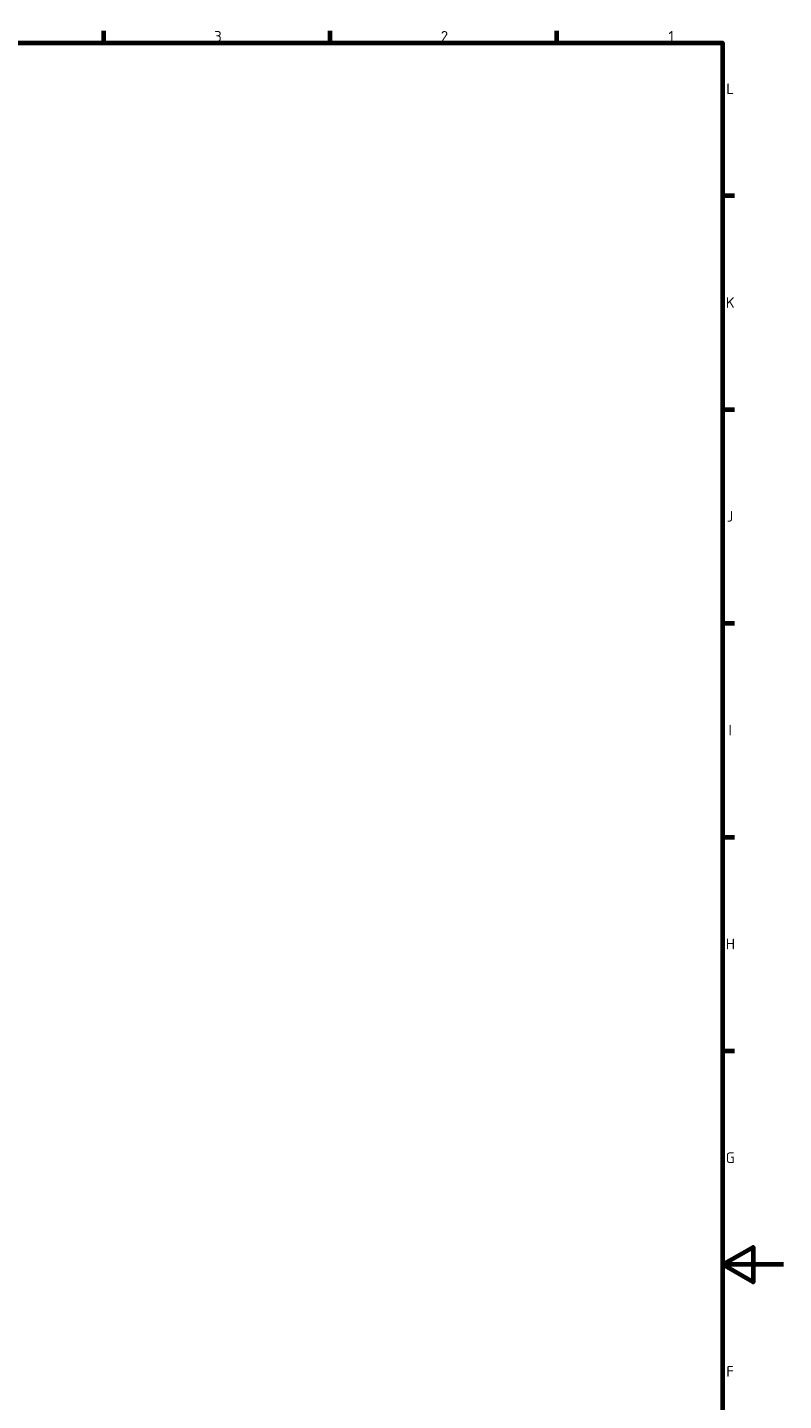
# Model space of a CAD drawing. Header units: millimetres. Extents: x 0 to 2239, y -60 to 841.
# Tile 164 of 165: x 941 to 1189, y 376 to 826. Entities that reach past the tile are written whole.
import ezdxf

# ---------------------------------------------------------------- set-up
doc = ezdxf.new("R2010")
doc.units = ezdxf.units.MM
doc.layers.get('0').update_dxf_attribs({"lineweight": 25})
doc.layers.add('Rahmen (ISO)', color=7, linetype='Continuous', lineweight=70)
doc.styles.add('Notiztext (DIN)', font='isocpeur.ttf')

# ---------------------------------------------------------------- blocks, each defined once
blk = doc.blocks.new('Ränder Vorgaberahmen')
at = {"layer": 'Rahmen (ISO)'}
for p, q in [((966.06, 821), (966.06, 824.9)), ((1040.37, 821), (1040.37, 824.9)), ((1114.69, 821), (1114.69, 824.9)), ((1169, 770.92), (1172.9, 770.92)), ((1169, 700.83), (1172.9, 700.83)), ((1169, 630.75), (1172.9, 630.75)), ((1169, 560.67), (1172.9, 560.67)), ((1169, 490.58), (1172.9, 490.58))]:
    blk.add_line(p, q, dxfattribs=at)
at = {"layer": 'Rahmen (ISO)', "flags": 128}
for points in [[(20, 20), (20, 821), (1169, 821), (1169, 20), (20, 20)], [(1189, 420.5), (1169, 420.5), (1179, 426.27), (1179, 414.73), (1169, 420.5)]]:
    blk.add_lwpolyline(points, dxfattribs=at)
at = {"layer": 'Rahmen (ISO)', "char_height": 3.5, "attachment_point": 7, "style": 'Notiztext (DIN)'}
for s, insert in [('3', (1002.3, 821.4)), ('2', (1076.61, 821.4)), ('1', (1151.27, 821.4)), ('L', (1170.23, 804.21)), ('K', (1170.05, 734.13)), ('J', (1170.4, 664.04)), ('I', (1170.93, 593.96)), ('H', (1170.05, 523.88)), ('G', (1170.05, 453.79)), ('F', (1170.23, 383.71))]:
    blk.add_mtext(s, dxfattribs=dict(at, insert=insert))

msp = doc.modelspace()

# ---------------------------------------------------------------- block references
msp.add_blockref('Ränder Vorgaberahmen', (0, 0))

doc.saveas('drawing.dxf')
